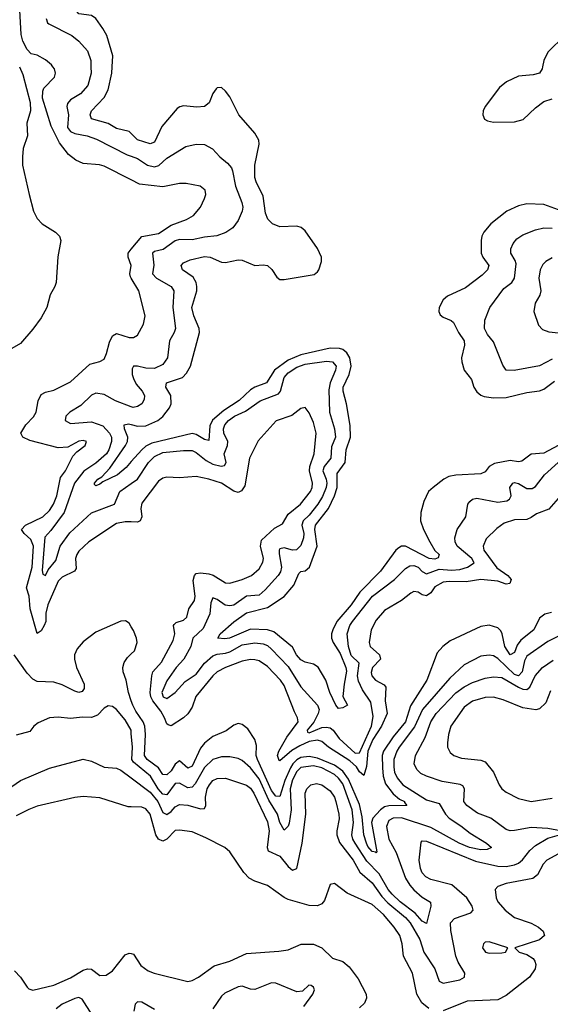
# Model space of a CAD drawing. Header units: inches. Extents: x 1694797 to 1849917, y 907313 to 1017959.
# Tile 10 of 256: x 1699467 to 1702001, y 925521 to 930225. Entities that reach past the tile are written whole.
import ezdxf

# ---------------------------------------------------------------- set-up
doc = ezdxf.new("R2010")
doc.units = ezdxf.units.IN
doc.header["$MEASUREMENT"] = 0
for name, color, linetype in [('B6992', 7, 'Continuous'), ('B6993', 7, 'Continuous'), ('B7902', 7, 'Continuous'), ('B7903', 7, 'Continuous')]:
    doc.layers.add(name, color=color, linetype=linetype)

msp = doc.modelspace()

# ---------------------------------------------------------------- linework, layer by layer
at = {"layer": 'B6992', "color": 5}
for points, elevation in [([(1699466.4, 930000), (1699482.6, 929962.6), (1699517.3, 929830), (1699518, 929790), (1699501.7, 929730), (1699503.6, 929670), (1699483.5, 929610), (1699479.7, 929570), (1699480.8, 929530), (1699511.6, 929390), (1699532.8, 929310), (1699550, 929274.7), (1699574.7, 929250), (1699638.3, 929210), (1699657.3, 929190), (1699663.2, 929170), (1699648.7, 929091.3), (1699640.3, 928970), (1699634.7, 928950), (1699612.1, 928910), (1699597.2, 928850), (1699570, 928799.9), (1699530, 928746.5), (1699470, 928677.5), (1699430, 928653.3)], 780), ([(1700000, 929459.3), (1699870, 929525.4), (1699848.1, 929531.9), (1699770, 929538.1), (1699734.3, 929554.3), (1699700.7, 929580.7), (1699656.9, 929636.9), (1699616.6, 929716.6), (1699575.6, 929850), (1699576.6, 929883.4), (1699582.6, 929897.4), (1699632.6, 929950), (1699637.4, 929970), (1699632.8, 929990), (1699625.7, 930000)], 780), ([(1699807.4, 930000), (1699807.7, 929970), (1699792.2, 929910), (1699758, 929870), (1699710, 929841.8), (1699695.4, 929824.6), (1699691.4, 929810), (1699699.2, 929770), (1699695.8, 929710), (1699708.8, 929690), (1699730, 929680.5), (1699789.9, 929669.9), (1699834.4, 929654.4), (1699979.8, 929579.8), (1700000, 929572.8)], 760), ([(1700000, 929681.2), (1699990, 929691.4), (1699930, 929705.4), (1699890, 929728.6), (1699810.5, 929750.5), (1699803.2, 929770), (1699809.2, 929790), (1699870, 929852.7), (1699889.5, 929890), (1699907, 929970), (1699908.9, 930000)], 740), ([(1700000, 928990.5), (1699996.4, 928996.4), (1699992.8, 929010), (1699999, 929050), (1699985.3, 929090), (1699985, 929110), (1700000, 929128.1)], 780), ([(1700000, 927825.2), (1699970, 927825.8), (1699930, 927817.5), (1699797.5, 927730), (1699750, 927685.1), (1699739.3, 927670), (1699734.1, 927650), (1699736.8, 927603.2), (1699729, 927590), (1699670, 927562.3), (1699650, 927541.8), (1699600.9, 927430), (1699592.2, 927390), (1699590.9, 927350), (1699583.9, 927330), (1699570, 927304.6), (1699550, 927292.2), (1699516.2, 927410), (1699512.1, 927470), (1699498.6, 927510), (1699525.9, 927610), (1699532.9, 927710), (1699520.7, 927740.7), (1699488.4, 927770), (1699475.4, 927790), (1699494.4, 927810), (1699577, 927850), (1699610, 927880.7), (1699628.2, 927910), (1699644.5, 927950), (1699662.5, 928037.5), (1699684.9, 928070), (1699721.1, 928138.9), (1699739.6, 928160.4), (1699779.7, 928190), (1699786, 928210), (1699770, 928214.4), (1699750, 928211.3), (1699696.8, 928183.2), (1699650, 928180.2), (1699514.6, 928214.6), (1699482, 928230), (1699471.7, 928250), (1699496.1, 928290), (1699532.1, 928327.9), (1699545.7, 928350), (1699555.8, 928404.2), (1699570, 928434.4), (1699590, 928445.9), (1699630, 928454.5), (1699710, 928494.3), (1699801.6, 928578.4), (1699850, 928592.1), (1699870, 928603.6), (1699882.2, 928630), (1699895.5, 928684.5), (1699910, 928715.3), (1699930, 928725.3), (1699990, 928706.7), (1700000, 928706.3)], 780), ([(1700000, 928374.9), (1699924.2, 928404.2), (1699870, 928433.5), (1699830, 928440.6), (1699810, 928431.1), (1699758.9, 928381.2), (1699706.6, 928350), (1699687.2, 928330), (1699684.7, 928310), (1699710, 928296.2), (1699810, 928304.4), (1699864, 928284), (1699896.3, 928250), (1699904.6, 928230), (1699905.3, 928210), (1699893.3, 928170), (1699880.9, 928150), (1699830, 928105.9), (1699772.7, 928067.3), (1699728, 928010), (1699679.4, 927870), (1699616.3, 927783.7), (1699587.4, 927752.6), (1699574.1, 927594.1), (1699576.6, 927576.6), (1699590, 927568.8), (1699603.3, 927596.7), (1699639, 927641), (1699660.4, 927710), (1699706.4, 927773.6), (1699810, 927869), (1699920.3, 927910), (1699945.6, 927970), (1700000, 928008.9)], 760), ([(1700000, 928113.6), (1699974.8, 928085.2), (1699934.3, 928050), (1699863.8, 928016.2), (1699850, 928005.2), (1699830, 927997.6), (1699824.8, 928004.8), (1699824.4, 928010), (1699840.8, 928030), (1699859.5, 928040.5), (1699897.5, 928082.5), (1699972.7, 928190), (1699982, 928210), (1699983.3, 928230), (1699967.6, 928270), (1699966.1, 928290), (1699985.8, 928294.2), (1700000, 928290.4)], 740), ([(1700000, 927324.1), (1699990, 927341.3), (1699972.4, 927352.4), (1699950, 927351.9), (1699830, 927298.2), (1699770, 927252.8), (1699740.9, 927219.1), (1699729.2, 927190.8), (1699727.9, 927170), (1699738.3, 927130), (1699774.8, 927050), (1699775.1, 927030), (1699765.3, 927014.7), (1699750, 927010.5), (1699730, 927016.3), (1699670, 927046.6), (1699630, 927060.4), (1699550, 927062.9), (1699530, 927074), (1699503, 927103), (1699440.1, 927190)], 820), ([(1700000, 926971.2), (1699986.6, 927010), (1699976.2, 927070), (1699960.9, 927110), (1699959.8, 927130), (1699965.8, 927154.2), (1699982, 927177.9), (1700000, 927195.3)], 820), ([(1700000, 926814.4), (1699998.7, 926830), (1699970, 926879.4), (1699930, 926929.8), (1699910, 926943.1), (1699890, 926946.9), (1699870, 926936.3), (1699838.4, 926901.6), (1699810, 926890.5), (1699766.7, 926893.3), (1699710, 926885.8), (1699650, 926892), (1699610, 926889.7), (1699555.1, 926864.9), (1699534.8, 926850), (1699515.6, 926824.4), (1699450, 926806.6)], 840), ([(1699430, 926561.1), (1699470, 926590.7), (1699610, 926648.7), (1699770, 926691.6), (1699810, 926681.8), (1699870, 926654.2), (1699930, 926648.7), (1699950, 926639.8), (1700000, 926602.3)], 860), ([(1700000, 926464.3), (1699984.9, 926464.9), (1699850, 926507.8), (1699770, 926513.2), (1699730, 926508.5), (1699550, 926466.9), (1699510, 926452.2), (1699450, 926421.8)], 880), ([(1699441.5, 925681.5), (1699470.3, 925650), (1699502.2, 925602.2), (1699510, 925594.9), (1699530, 925588.4), (1699630, 925611.8), (1699710, 925646.5), (1699770, 925683.8), (1699790, 925690.6), (1699810, 925688.7), (1699850, 925659.2), (1699879.4, 925660.6), (1699910, 925681.5), (1699970, 925757.1), (1699990, 925765.4), (1700000, 925763.1)], 880), ([(1699812.9, 925470), (1699765.4, 925545.4), (1699750, 925553.5), (1699730, 925547.8), (1699670, 925520.9), (1699640.8, 925499.2)], 860)]:
    msp.add_lwpolyline(points, dxfattribs=dict(at, elevation=elevation))
at = {"layer": 'B6993', "color": 5}
for points, elevation in [([(1699908.9, 930000), (1699912.4, 930052.4), (1699882.5, 930150), (1699863.5, 930183.5), (1699830, 930230.7), (1699810, 930245), (1699750, 930252.7), (1699741.8, 930261.8), (1699711.9, 930330), (1699708.6, 930351.4), (1699730, 930365.7), (1699770, 930363.3), (1699805.4, 930374.6), (1699824.7, 930390), (1699853.3, 930430), (1699870, 930441.6), (1699890, 930447.7), (1699910, 930446), (1699952.2, 930410), (1699990, 930394.6), (1700000, 930395.6)], 740), ([(1699625.7, 930000), (1699618.7, 930010), (1699590, 930033), (1699550, 930055.6), (1699522, 930062), (1699502.8, 930082.8), (1699482.6, 930122.6), (1699473.6, 930153.6), (1699467.2, 930270)], 780), ([(1699592.9, 930230), (1699599.8, 930210), (1699605.6, 930205.6), (1699715.4, 930150), (1699750, 930122.7), (1699790, 930075.8), (1699807, 930030), (1699807.4, 930000)], 760)]:
    msp.add_lwpolyline(points, dxfattribs=dict(at, elevation=elevation))
at = {"layer": 'B7902', "color": 5}
for points, elevation in [([(1701964.5, 930000), (1701962.6, 929990), (1701950.5, 929970), (1701919.1, 929960.9), (1701850, 929954.7), (1701792.4, 929927.6), (1701759.3, 929900.7), (1701689.5, 929810.5), (1701680.2, 929790), (1701679.1, 929770), (1701687.8, 929750), (1701701.4, 929741.4), (1701730, 929736), (1701830, 929737.7), (1701872.5, 929747.5), (1701930, 929804.3), (1701970, 929834.3), (1702010, 929847.6)], 740), ([(1700000, 928290.4), (1700030, 928282.3), (1700070, 928284.2), (1700127.4, 928310), (1700150, 928328.4), (1700182.9, 928370), (1700190.9, 928390), (1700189, 928430), (1700165.4, 928470), (1700168.8, 928490), (1700244.2, 928515.8), (1700263.1, 928536.9), (1700282.5, 928570), (1700325.8, 928730), (1700324.7, 928750), (1700298.2, 928810), (1700289.5, 928850), (1700312.4, 928930), (1700313.7, 928950), (1700310.4, 928970), (1700295.1, 928995), (1700243.9, 929030), (1700238.7, 929050), (1700250, 929063.6), (1700281.7, 929078.3), (1700350, 929093.2), (1700377, 929090), (1700430, 929065.7), (1700450, 929064.8), (1700510, 929078.3), (1700530, 929075.6), (1700590, 929050.8), (1700630, 929053.8), (1700650.1, 929050.1), (1700671.6, 929031.6), (1700694.5, 928994.5), (1700710, 928984.1), (1700730, 928983.2), (1700873.2, 929006.8), (1700890, 929019.8), (1700895.5, 929030), (1700907.8, 929070), (1700907.8, 929090), (1700890, 929132.2), (1700830, 929216.1), (1700811.5, 929231.5), (1700790, 929237.8), (1700710, 929235.2), (1700674.5, 929250), (1700652.1, 929272.1), (1700641.3, 929301.3), (1700630, 929381.1), (1700595.6, 929450), (1700590.8, 929470.8), (1700590.3, 929530), (1700610.8, 929630), (1700609.9, 929650), (1700590, 929682.3), (1700513.1, 929770), (1700470, 929856.3), (1700450, 929884), (1700430, 929901.1), (1700410, 929899.6), (1700405.3, 929894.7), (1700390, 929872), (1700371.8, 929828.2), (1700350.1, 929809.9), (1700313.7, 929806.3), (1700250, 929813.3), (1700231, 929809), (1700219.4, 929800.6), (1700145.5, 929714.5), (1700110, 929639.3), (1700090, 929631.3), (1700030, 929650.4), (1700000, 929681.2)], 740), ([(1700000, 929572.8), (1700030, 929562.3), (1700077.7, 929530), (1700110, 929521.6), (1700131.9, 929528.1), (1700170, 929563.4), (1700260.8, 929619.2), (1700310, 929630.8), (1700350, 929627.9), (1700387.2, 929607.2), (1700422.7, 929570), (1700459.9, 929539.9), (1700477.9, 929517.9), (1700483.6, 929503.6), (1700496.9, 929430), (1700528.7, 929351.3), (1700532, 929330), (1700528.9, 929310), (1700510, 929265.5), (1700485.6, 929230), (1700452.2, 929207.8), (1700408, 929192), (1700350, 929185.8), (1700290, 929172.4), (1700230, 929174.5), (1700210, 929167.8), (1700152.7, 929127.3), (1700110, 929118.2), (1700101.8, 929110), (1700108.2, 929051.8), (1700101.9, 929010), (1700121, 928990), (1700190.6, 928950.6), (1700203, 928930), (1700199.1, 928850), (1700210.6, 928750), (1700204.8, 928730), (1700182.6, 928690), (1700173.2, 928610), (1700150, 928577.7), (1700110, 928558.3), (1700070, 928559.6), (1700029.9, 928570.1), (1700010.8, 928569.2), (1700003.5, 928556.5), (1700003.9, 928530), (1700009.9, 928509.9), (1700023.6, 928483.6), (1700052.1, 928450), (1700062.4, 928430), (1700061, 928410), (1700051, 928390), (1700030, 928376.1), (1700008.4, 928371.6), (1700000, 928374.9)], 760), ([(1700000, 929128.1), (1700050, 929188.7), (1700130, 929203), (1700190, 929243.1), (1700263, 929270), (1700297.7, 929290), (1700329.8, 929330), (1700349.7, 929370), (1700355.6, 929390), (1700353.5, 929410), (1700328.8, 929428.8), (1700262.1, 929442.1), (1700230, 929442.9), (1700150, 929426.2), (1700039.3, 929439.3), (1700000, 929459.3)], 780), ([(1702110, 929291.6), (1701970, 929342.5), (1701890, 929345.9), (1701850, 929335.5), (1701794, 929310), (1701717.2, 929250), (1701683.2, 929210), (1701674, 929190), (1701671.1, 929170), (1701671.6, 929110), (1701679, 929090), (1701708.4, 929050), (1701700.6, 929030), (1701675.6, 929004.4), (1701595.9, 928944.1), (1701510, 928904.7), (1701490, 928886), (1701470.8, 928850), (1701468.9, 928830), (1701475.5, 928815.5), (1701490, 928804), (1701528.5, 928788.5), (1701538.7, 928778.7), (1701562.8, 928730), (1701590.1, 928690), (1701591.7, 928670), (1701577.7, 928610), (1701578.2, 928590), (1701590.2, 928550), (1701625.3, 928505.3), (1701636.6, 928470), (1701650, 928446.4), (1701670, 928430.7), (1701685.1, 928425.1), (1701730, 928418.8), (1701790, 928420.1), (1701890, 928444), (1701950, 928451.8), (1701970, 928460.1), (1702021.3, 928498.7)], 740), ([(1702010, 928602.3), (1701950, 928570.8), (1701829.4, 928549.4), (1701791.2, 928551.2), (1701773.9, 928573.9), (1701730, 928686.4), (1701701.5, 928721.5), (1701686.8, 928750), (1701688.4, 928790), (1701712.6, 928850), (1701779.5, 928940.5), (1701817.7, 928970), (1701830.5, 928989.5), (1701837.9, 929057.9), (1701834, 929074), (1701813.2, 929110), (1701813, 929130), (1701824, 929156), (1701841.9, 929178.1), (1701870, 929197.2), (1701930, 929221.1), (1701970.1, 929229.9), (1702010, 929228.8)], 760), ([(1702010, 929086.6), (1701980.3, 929070), (1701965.4, 929054.6), (1701952.8, 929030), (1701946.8, 928990), (1701955.6, 928930), (1701950.8, 928909.2), (1701929.2, 928870), (1701922.8, 928830), (1701944.7, 928764.7), (1701964.8, 928744.8), (1701994.4, 928734.4), (1702070, 928725.7)], 780), ([(1700000, 928706.3), (1700010, 928706), (1700030, 928717.6), (1700058, 928770), (1700065.8, 928810), (1700035.9, 928930), (1700000, 928990.5)], 780), ([(1702038.8, 928190), (1701970, 928154.7), (1701910, 928148.7), (1701864.8, 928115.2), (1701850, 928112.5), (1701810, 928119.3), (1701735.3, 928104.7), (1701709.7, 928090.3), (1701690, 928065.1), (1701670, 928054.5), (1701550.9, 928049.1), (1701517.3, 928042.7), (1701493.4, 928030), (1701441.1, 927990), (1701420.3, 927970), (1701396.8, 927923.2), (1701383.2, 927870), (1701380.9, 927830), (1701395, 927790), (1701426, 927730), (1701449.6, 927689.6), (1701470.2, 927670), (1701465.7, 927654.3), (1701450, 927648.1), (1701422.4, 927650), (1701310, 927709.9), (1701290, 927709.1), (1701278.1, 927701.9), (1701263.9, 927690), (1701190.3, 927589.7), (1701091.7, 927490), (1701049.8, 927430), (1700982.1, 927350), (1700961.9, 927310), (1700955.9, 927290), (1700956.5, 927270), (1700964.1, 927250), (1700996.9, 927196.9), (1701024.8, 927130), (1701027.9, 927112.1), (1701016, 927050), (1701010.7, 926990.7), (1701032.2, 926950), (1701010, 926937.2), (1700990, 926934.6), (1700976.5, 926950), (1700947.9, 927010), (1700929.4, 927069.4), (1700892.1, 927132.1), (1700870, 927145.6), (1700830, 927154.9), (1700810, 927166.4), (1700789.2, 927190), (1700770, 927227.5), (1700680.3, 927300.3), (1700649.9, 927309.9), (1700570, 927313.1), (1700468.4, 927270), (1700446.1, 927266.1), (1700414, 927270), (1700423.7, 927290), (1700490, 927348.1), (1700550, 927390.9), (1700650, 927416.5), (1700730, 927468.8), (1700776.9, 927523.1), (1700800.4, 927579.6), (1700810, 927587.8), (1700830, 927592), (1700850.8, 927609.2), (1700888.4, 927710), (1700876.4, 927790), (1700880.1, 927810), (1700941.3, 927890), (1700970.2, 927950), (1700982.5, 927990), (1700983, 928057), (1701021.1, 928110), (1701026.7, 928170), (1701046.9, 928230), (1701045.5, 928285.5), (1701028.6, 928390), (1701012.7, 928450), (1701012.7, 928470), (1701039.9, 928530), (1701050.4, 928570), (1701044, 928610), (1701030, 928633.4), (1701010, 928648.8), (1700994.4, 928654.4), (1700950, 928655.9), (1700810, 928624.3), (1700750, 928598.7), (1700683.7, 928550), (1700645.4, 928490), (1700590, 928469.9), (1700570, 928456.3), (1700514.5, 928405.5), (1700441.7, 928358.3), (1700387.9, 928312.1), (1700375.5, 928284.5), (1700370, 928214.5), (1700350, 928218.7), (1700310, 928243.9), (1700290, 928248.5), (1700098.6, 928201.4), (1700070, 928186.9), (1700050.1, 928170), (1700000, 928113.6)], 740), ([(1700000, 928008.9), (1700029.6, 928030), (1700081.4, 928110), (1700110, 928138.4), (1700150, 928157.4), (1700250, 928166.6), (1700290, 928165.9), (1700310, 928157.9), (1700358.3, 928118.3), (1700390, 928100.9), (1700428.5, 928091.5), (1700445, 928095), (1700452.6, 928110), (1700444, 928150), (1700459.8, 928190), (1700461.6, 928210), (1700442, 928250), (1700439.7, 928270), (1700447.2, 928290), (1700464.4, 928310), (1700493.1, 928330), (1700545.2, 928354.8), (1700615.6, 928404.4), (1700702.3, 928437.7), (1700713, 928450), (1700730, 928515.2), (1700750, 928538.4), (1700790, 928564.7), (1700830, 928578.6), (1700932.9, 928592.9), (1700961.1, 928590), (1700978.1, 928570), (1700975.9, 928550), (1700949.6, 928490.4), (1700943.9, 928456.1), (1700946.6, 928350), (1700970.7, 928270), (1700974.9, 928230), (1700955.7, 928184.3), (1700953.1, 928130), (1700920.7, 928090), (1700915.5, 928070), (1700930.5, 928030), (1700933.6, 928010), (1700930.5, 927990), (1700913.2, 927946.8), (1700891.3, 927910), (1700850, 927857.1), (1700820.6, 927830), (1700814.8, 927810), (1700824.2, 927770), (1700823.1, 927750), (1700810, 927712.3), (1700788.4, 927691.6), (1700770, 927690.1), (1700730, 927701.7), (1700710, 927697.5), (1700705.8, 927690), (1700706.5, 927673.5), (1700717.2, 927610), (1700712.6, 927587.4), (1700702.1, 927570), (1700638.9, 927501.1), (1700610, 927476.3), (1700550, 927470.1), (1700490, 927428.5), (1700470, 927424), (1700448.1, 927428.2), (1700410, 927454.8), (1700390, 927462.2), (1700380.6, 927439.4), (1700374.3, 927385.8), (1700344, 927316), (1700293.6, 927270), (1700284.2, 927230), (1700251.1, 927170), (1700213.5, 927130), (1700170, 927066.2), (1700146.4, 927010), (1700152.8, 926990), (1700170, 926982.3), (1700210, 927010.5), (1700257.3, 927062.7), (1700310, 927097.4), (1700350.1, 927150), (1700390, 927185.2), (1700410, 927194.3), (1700450, 927198.6), (1700470, 927205.4), (1700530, 927238.8), (1700590, 927247.2), (1700630, 927243.4), (1700650, 927234.5), (1700670, 927217.9), (1700750, 927134.6), (1700810, 927037.4), (1700890, 926949.7), (1700898, 926930), (1700892.6, 926910), (1700871.7, 926868.3), (1700840.2, 926830), (1700841.7, 926821.7), (1700850, 926818.1), (1700910, 926842.8), (1700930, 926845.6), (1700950, 926842.2), (1700964.1, 926830), (1700993.2, 926790), (1701070, 926719.9), (1701090, 926722.8), (1701147.1, 926850), (1701155.3, 926895.3), (1701144.2, 926964.2), (1701103.6, 927023.6), (1701084.6, 927064.6), (1701081.1, 927090), (1701087.7, 927150), (1701050, 927188), (1701037.5, 927230), (1701031.4, 927290), (1701044.1, 927330), (1701056.9, 927350), (1701151.8, 927470), (1701257.1, 927550), (1701310, 927603.7), (1701330, 927615.2), (1701350, 927617.1), (1701370, 927609.9), (1701390, 927589.3), (1701410, 927577.9), (1701470, 927599), (1701530, 927594.8), (1701570, 927598.6), (1701606.4, 927610), (1701633.6, 927626.4), (1701638.2, 927630), (1701627, 927650), (1701556.6, 927710), (1701547.3, 927730), (1701545.3, 927750), (1701556, 927790), (1701597.5, 927850), (1701607.1, 927910), (1701616.4, 927923.6), (1701630, 927934.2), (1701650, 927939.1), (1701750, 927920.4), (1701794.2, 927925.8), (1701806.1, 927933.9), (1701814.7, 927950), (1701808.6, 927990), (1701822.4, 928010), (1701830, 928013.2), (1701850, 928009.8), (1701890, 927984.9), (1701914.5, 927985.5), (1701930, 927994.2), (1701973.5, 928050), (1702038.8, 928110)], 760), ([(1702050.1, 927949.9), (1701993.9, 927886.1), (1701936, 927864), (1701910, 927845.9), (1701890, 927837.5), (1701830, 927836.2), (1701780.6, 927819.4), (1701745.2, 927794.8), (1701695.2, 927744.8), (1701680.1, 927710), (1701684.6, 927690), (1701746.6, 927606.6), (1701797.8, 927570), (1701814.3, 927550), (1701808.2, 927531.8), (1701790, 927527.8), (1701750, 927542.7), (1701670, 927550.7), (1701600.1, 927539.9), (1701518.5, 927541.5), (1701490, 927537.1), (1701450, 927515.4), (1701430, 927486.8), (1701410, 927472.6), (1701390, 927477.5), (1701370, 927489.9), (1701350, 927492.6), (1701335.5, 927484.5), (1701290, 927449.3), (1701210, 927402.4), (1701170, 927356.8), (1701146.4, 927310), (1701136.8, 927250), (1701141, 927230), (1701185.2, 927190), (1701190.7, 927170), (1701152.2, 927130), (1701146.1, 927106.1), (1701148.7, 927090), (1701165.7, 927070), (1701207, 927047), (1701215.9, 927035.9), (1701212.8, 926970), (1701221.9, 926910), (1701195.5, 926850), (1701154.1, 926785.9), (1701129.9, 926730), (1701123.3, 926656.7), (1701110, 926614), (1701090, 926632.1), (1701075.7, 926655.7), (1701044.5, 926684.5), (1700942.6, 926750), (1700910, 926775.9), (1700890, 926782.3), (1700850, 926775.6), (1700804.4, 926755.6), (1700766, 926734), (1700710, 926684.3), (1700705.7, 926685.7), (1700698.3, 926710), (1700704.8, 926730), (1700742.2, 926797.8), (1700796.6, 926870), (1700794.3, 926890), (1700778.7, 926918.7), (1700730, 927043.7), (1700713, 927070), (1700650, 927134.9), (1700610, 927161.7), (1700590, 927167), (1700570, 927168.2), (1700530, 927159.7), (1700450, 927129.9), (1700410, 927109.9), (1700388.6, 927090), (1700308, 926992), (1700290, 926941.2), (1700270, 926909.3), (1700250, 926889.3), (1700190, 926851), (1700175.8, 926855.8), (1700170, 926860.3), (1700159, 926890), (1700140.7, 926920.7), (1700102.8, 926970), (1700093.2, 926990), (1700090.5, 927010), (1700098.3, 927090), (1700103.4, 927110), (1700144.4, 927155.6), (1700200.4, 927259.6), (1700207.1, 927290), (1700201.2, 927330), (1700204.2, 927335.8), (1700214.3, 927345.7), (1700250, 927356.6), (1700265.7, 927370), (1700275.5, 927410), (1700302.2, 927450), (1700305.5, 927470), (1700295.1, 927544.9), (1700301.7, 927570), (1700310, 927578.3), (1700330, 927582.2), (1700370, 927578.2), (1700391.3, 927571.3), (1700450, 927535.1), (1700470, 927532.6), (1700530, 927550.8), (1700574.5, 927570), (1700610, 927602), (1700627.5, 927632.5), (1700631.5, 927650), (1700616.3, 927710), (1700622.5, 927737.5), (1700683.8, 927796.2), (1700722.9, 927817.1), (1700750, 927862), (1700808.9, 927910), (1700855.9, 927970), (1700863.4, 927990), (1700864.7, 928010), (1700850.9, 928070), (1700852, 928090), (1700873.2, 928150), (1700883, 928250), (1700870, 928301.1), (1700850, 928346), (1700830, 928371.5), (1700810, 928368), (1700766.4, 928333.6), (1700691.7, 928308.3), (1700606.5, 928213.5), (1700565.2, 928130), (1700541.6, 927998.4), (1700526.4, 927973.6), (1700510, 927966.6), (1700490, 927971.7), (1700430, 928009.9), (1700369.9, 928029.9), (1700310, 928042), (1700230, 928035.9), (1700170, 928039.4), (1700150, 928034.2), (1700130, 928019.8), (1700050, 927915.8), (1700045.6, 927890), (1700049.5, 927850), (1700042.3, 927830), (1700030, 927824.6), (1700000, 927825.2)], 780), ([(1702007.7, 927392.3), (1701974.7, 927385.3), (1701950, 927365.3), (1701922.5, 927310), (1701860, 927260), (1701843.5, 927236.5), (1701830, 927201.8), (1701810, 927190.5), (1701784.9, 927230), (1701772.2, 927290), (1701764.9, 927304.9), (1701750, 927319.1), (1701710, 927332.2), (1701670, 927326.5), (1701523.4, 927256.7), (1701487.4, 927230), (1701460.6, 927199.4), (1701411.4, 927070), (1701333.3, 926946.7), (1701309.5, 926870.5), (1701250, 926799.3), (1701204.6, 926730), (1701199, 926710), (1701199.9, 926650), (1701203.4, 926610), (1701213.5, 926573.5), (1701250, 926527.1), (1701280.7, 926500.7), (1701304.7, 926490), (1701304.4, 926484.4), (1701315.8, 926470), (1701230, 926469.5), (1701210, 926463.5), (1701190.1, 926450), (1701153, 926410), (1701147.2, 926390), (1701172.5, 926250), (1701170, 926242.4), (1701167.4, 926247.4), (1701150, 926251.5), (1701130, 926275.4), (1701124, 926290), (1701110, 926330), (1701102.8, 926417.2), (1701090, 926475.6), (1701036.9, 926596.9), (1701010, 926634.6), (1700970, 926662.9), (1700890, 926697.4), (1700850, 926704.1), (1700810, 926699.2), (1700790, 926688.9), (1700771.1, 926670), (1700759.7, 926650), (1700733.7, 926590), (1700710, 926513.7), (1700690, 926516), (1700670, 926543), (1700603.1, 926690), (1700595.8, 926710), (1700597.2, 926757.2), (1700590, 926786), (1700556.7, 926836.7), (1700530, 926857.6), (1700510, 926862), (1700490, 926854.2), (1700452.9, 926827.1), (1700390, 926799.5), (1700350, 926769.2), (1700330, 926744.9), (1700290, 926659), (1700270, 926648.4), (1700230, 926683.8), (1700210, 926668.2), (1700190, 926636.9), (1700170, 926616.6), (1700150, 926618.7), (1700130.5, 926650.5), (1700076.3, 926690), (1700062.9, 926710), (1700068, 926810), (1700064.3, 926850), (1700057.4, 926870), (1700021.5, 926921.5), (1700007.3, 926950), (1700000, 926971.2)], 820), ([(1700000, 927195.3), (1700015.3, 927210), (1700027.5, 927250), (1700025.4, 927270), (1700010, 927306.9), (1700000, 927324.1)], 820), ([(1702040, 927280), (1701990, 927254.2), (1701890, 927184.1), (1701878.9, 927161.1), (1701867.6, 927110), (1701850, 927089.4), (1701830, 927097.2), (1701750, 927173.2), (1701730, 927184.9), (1701710, 927188.8), (1701670, 927183.8), (1701590, 927142.7), (1701521.5, 927078.5), (1701390.1, 926930), (1701353.2, 926846.8), (1701279.9, 926750), (1701267.7, 926730), (1701253.9, 926690), (1701253.2, 926653.2), (1701257.9, 926630), (1701270, 926602.7), (1701296.4, 926570), (1701410, 926496.9), (1701470, 926480.6), (1701500.3, 926430), (1701518.1, 926410), (1701574, 926374), (1701618.4, 926338.4), (1701696.9, 926290), (1701720.3, 926270), (1701699, 926261), (1701670, 926259.5), (1701615.1, 926270), (1701566.2, 926290), (1701430, 926365.5), (1701290, 926411.2), (1701250, 926410.7), (1701230, 926398.2), (1701219.3, 926370), (1701229.7, 926310), (1701265.8, 926245.8), (1701310, 926123.9), (1701330, 926090.1), (1701350, 926067.2), (1701390, 926032.8), (1701429.3, 926009.3), (1701430.1, 925990), (1701410, 925907.4), (1701390, 925918.4), (1701356.4, 925956.4), (1701284.5, 926010), (1701246.5, 926046.5), (1701227.5, 926070), (1701183.7, 926143.7), (1701125.3, 926205.3), (1701069.9, 926290), (1701058.1, 926310), (1701053.9, 926330), (1701061.8, 926390), (1701054.2, 926450), (1701010, 926573.7), (1700990, 926601.4), (1700970, 926618.3), (1700910, 926650.4), (1700870, 926659.9), (1700810, 926652.8), (1700790, 926632.8), (1700770, 926592.6), (1700759.1, 926550), (1700763.5, 926450), (1700753.4, 926386.6), (1700750, 926372.2), (1700730, 926352.8), (1700710, 926388.9), (1700697.8, 926430), (1700656.1, 926496.1), (1700610, 926598.4), (1700570, 926649.9), (1700530, 926685.5), (1700510, 926695.3), (1700470, 926703.2), (1700430, 926702.6), (1700390, 926690.8), (1700350, 926652.8), (1700305.2, 926574.8), (1700290, 926557.5), (1700270, 926554.6), (1700230, 926577.9), (1700210, 926575.5), (1700170, 926521.2), (1700150, 926524.3), (1700127.8, 926550), (1700091.1, 926611.1), (1700010, 926677.6), (1700003.1, 926690), (1700005.2, 926750), (1700000, 926814.4)], 840), ([(1702050.5, 926350), (1701990, 926361), (1701910, 926365.4), (1701830, 926351.3), (1701810, 926350.1), (1701790, 926355.3), (1701716.9, 926410), (1701654.4, 926434.4), (1701602, 926470), (1701588.6, 926490), (1701591.1, 926550), (1701583.8, 926563.8), (1701571.2, 926571.2), (1701485.2, 926585.2), (1701410.3, 926610), (1701383.7, 926623.7), (1701363.4, 926643.4), (1701351.6, 926670), (1701357.2, 926710), (1701404, 926796), (1701430, 926870.7), (1701456.8, 926910), (1701550, 927008.1), (1701590, 927037.7), (1701630, 927059), (1701690, 927079.5), (1701730, 927084.7), (1701770, 927081.8), (1701850, 927036.5), (1701870, 927027.2), (1701890, 927025.5), (1701904.2, 927035.8), (1701929.4, 927090.6), (1701964.8, 927130), (1702014.9, 927165.1)], 860), ([(1702002.2, 927017.8), (1701979.6, 926960.4), (1701950, 926932.1), (1701932, 926927.9), (1701870, 926936.8), (1701775.9, 926975.9), (1701730, 926988.3), (1701690, 926987.1), (1701630, 926969.4), (1701590, 926940.9), (1701526.1, 926850), (1701514.7, 926810), (1701510.8, 926770.8), (1701511, 926750), (1701523.4, 926723.3), (1701541.3, 926710), (1701577.3, 926697.3), (1701670, 926686.9), (1701690, 926679.4), (1701730.2, 926630), (1701756.5, 926570), (1701770.1, 926550.1), (1701790, 926534.7), (1701850, 926504.7), (1701910, 926489.3), (1702010, 926505.2)], 880), ([(1700000, 926602.3), (1700090, 926534.8), (1700126.4, 926490), (1700150, 926437.3), (1700170, 926427.5), (1700190, 926441.2), (1700210, 926463.8), (1700230, 926475.3), (1700270, 926471.9), (1700330, 926454.4), (1700350, 926455.6), (1700355.8, 926470), (1700355, 926510), (1700363.1, 926550), (1700373.1, 926570), (1700390, 926589.3), (1700410, 926599), (1700450, 926601.3), (1700550, 926567.2), (1700570, 926552.8), (1700585.1, 926530), (1700650, 926392.2), (1700658.7, 926350), (1700648.4, 926270), (1700654.3, 926254.3), (1700710, 926229.3), (1700750, 926178.9), (1700770, 926162.3), (1700790.5, 926169.5), (1700815.8, 926290), (1700834, 926430), (1700830.9, 926530), (1700838.5, 926550), (1700857, 926570), (1700884.4, 926575.6), (1700910.8, 926570), (1700950, 926540.6), (1700969.9, 926510), (1700977, 926490), (1700992, 926430), (1700992.7, 926407.3), (1700981.5, 926350), (1700982.2, 926330), (1700993.9, 926293.9), (1701060.1, 926210), (1701091.4, 926151.4), (1701150, 926101.5), (1701196.6, 926036.6), (1701225.3, 926005.3), (1701310, 925934.9), (1701331.5, 925910), (1701378.7, 925830), (1701397.7, 925770), (1701449.4, 925690), (1701470.6, 925630.6), (1701490, 925621.1), (1701570, 925637), (1701591.5, 925650), (1701592.7, 925670), (1701561.5, 925721.5), (1701550.1, 925750), (1701525.8, 925874.2), (1701524.7, 925910), (1701544.2, 925930), (1701621.5, 925958.5), (1701632.2, 925970), (1701628.8, 925990), (1701603.2, 926030), (1701531.8, 926091.8), (1701430, 926117.6), (1701407.5, 926130), (1701390, 926149.2), (1701381.7, 926170), (1701375, 926210), (1701384, 926296), (1701390, 926302.4), (1701410, 926300.3), (1701644.8, 926204.8), (1701750, 926180.6), (1701790, 926179), (1701830, 926186.4), (1701850, 926195), (1701869.2, 926210.8), (1701904.2, 926255.8), (1701930, 926280.1), (1701990, 926314.6), (1702045.5, 926330)], 860), ([(1701421.5, 925501.5), (1701387.5, 925527.5), (1701363.4, 925570), (1701343.2, 925670), (1701299.5, 925750), (1701294.1, 925810), (1701282, 925850), (1701255.5, 925890), (1701203.9, 925950), (1701150, 925998.2), (1701031.2, 926051.2), (1700970, 926098), (1700950, 926093.2), (1700923, 926017), (1700910, 926000.5), (1700890, 925991.1), (1700850, 925992.9), (1700750, 926022), (1700730, 926031.2), (1700650, 926088.5), (1700590, 926108.7), (1700563.4, 926123.4), (1700537.6, 926150), (1700471.1, 926250), (1700446, 926270), (1700356.6, 926316.6), (1700290, 926345.3), (1700230, 926353.5), (1700210, 926351.1), (1700170, 926310.4), (1700150, 926300.7), (1700130, 926309.1), (1700117.9, 926330), (1700090, 926429.7), (1700070, 926453.9), (1700050, 926462.4), (1700000, 926464.3)], 880), ([(1702040.8, 926239.2), (1701985.3, 926210), (1701967.3, 926190), (1701940.8, 926139.2), (1701918.6, 926121.4), (1701790, 926098.1), (1701750, 926084), (1701737.8, 926070), (1701742.3, 926030), (1701751.3, 926010), (1701785.2, 925970), (1701830, 925935), (1701910, 925908.8), (1701944.9, 925890), (1701967.7, 925870), (1701973.4, 925850), (1701950, 925829.6), (1701832, 925790), (1701852, 925770), (1701890, 925759.3), (1701918.9, 925738.9), (1701927.6, 925727.6), (1701931.5, 925711.5), (1701929.1, 925690), (1701902.4, 925650), (1701790, 925562.5), (1701750, 925542.9), (1701604.4, 925535.6), (1701490, 925489.3)], 880), ([(1700000, 925763.1), (1700010, 925760.8), (1700045.9, 925705.9), (1700080, 925680), (1700108.8, 925668.8), (1700270, 925630.2), (1700290, 925634.7), (1700320.5, 925650), (1700395.3, 925704.7), (1700470, 925726.9), (1700550, 925764.1), (1700705.4, 925774.6), (1700750, 925781.3), (1700812, 925808), (1700870, 925808), (1700910.4, 925790), (1700961.5, 925741.5), (1701010, 925725), (1701040.6, 925700.6), (1701082.8, 925642.8), (1701121.8, 925570), (1701124.1, 925550), (1701113.3, 925526.7), (1701090, 925504.7)], 880), ([(1700823.9, 925510), (1700866.7, 925570), (1700874.9, 925590), (1700870, 925602), (1700858.8, 925610), (1700848.4, 925611.6), (1700816.9, 925583.1), (1700790, 925580.2), (1700690, 925621.3), (1700670, 925622.7), (1700590, 925592.1), (1700570, 925593), (1700530, 925607), (1700510, 925604.6), (1700446, 925574), (1700430, 925559.3), (1700390, 925499)], 860), ([(1700110, 925496.6), (1700050, 925530.9), (1700030, 925533.2), (1700019, 925521), (1700012.1, 925487.9)], 860)]:
    msp.add_lwpolyline(points, dxfattribs=dict(at, elevation=elevation))
at = {"layer": 'B7902', "color": 5, "elevation": 880}
msp.add_lwpolyline([(1701710, 925819.6), (1701690, 925817), (1701683, 925810), (1701678, 925790), (1701691.3, 925770), (1701710, 925764.9), (1701770, 925766.4), (1701788, 925770), (1701798, 925790)], close=True, dxfattribs=at)
at = {"layer": 'B7903', "color": 5, "elevation": 740}
msp.add_lwpolyline([(1702071.1, 930150), (1701990.2, 930070), (1701970.2, 930030), (1701964.5, 930000)], dxfattribs=at)

doc.saveas('drawing.dxf')
